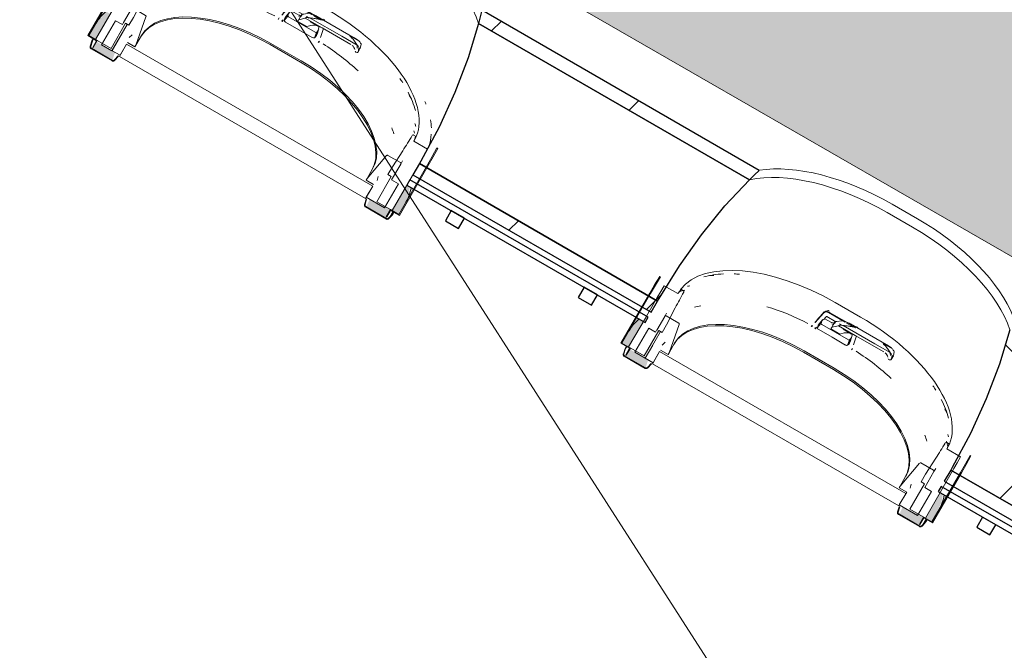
# Model space of a CAD drawing. Header units: centimetres. Extents: x 6036 to 22185, y 5782 to 11383.
# Tile 117 of 183: x 13896 to 14089, y 7086 to 7209. Entities that reach past the tile are written whole.
import ezdxf

# ---------------------------------------------------------------- set-up
doc = ezdxf.new("R2010")
doc.units = ezdxf.units.CM
for name, color, linetype, lineweight in [('A-ANNO-KEYN', 231, 'Continuous', 9), ('A-GENM', 13, 'Continuous', 9), ('S-BEAM', 12, 'Continuous', 9)]:
    doc.layers.add(name, color=color, linetype=linetype, lineweight=lineweight)

# ---------------------------------------------------------------- blocks, each defined once
blk = doc.blocks.new('GEMO_PanelElewacyjny_OknaGoradDol_Nowe - GEMO_PanelElewacyjny_Standard_240_-V24-7-01 ZestMeble')
at = {"layer": 'S-BEAM'}
h = blk.add_hatch(dxfattribs=at)
h.set_pattern_fill('FP_60', color=256, style=0, pattern_type=2)
h.set_pattern_definition([(75, (-3801.74, -10923.187), (-28.977775, 7.76457), [])])
h.paths.add_polyline_path([(120, -453.92), (120, -451.38), (93.5, -451.38), (93.5, -453.92), (111.84, -453.92)])
h.paths.add_polyline_path([(120, -421.82), (120, -419.28), (89.06, -419.28), (89.8, -421.82), (93.31, -421.82)])
h.paths.add_polyline_path([(27.3, -453.92), (27.3, -451.38), (-26.5, -451.38), (-26.5, -453.92), (26.26, -453.92)])
h.paths.add_polyline_path([(31, -421.82), (31.74, -419.28), (-30.94, -419.28), (-30.2, -421.82), (19.51, -421.82)])
h.paths.add_polyline_path([(-92.7, -453.92), (-92.7, -451.38), (-120, -451.38), (-120, -453.92), (-116.37, -453.92)])
h.paths.add_polyline_path([(-89, -421.82), (-88.26, -419.28), (-120, -419.28), (-120, -421.82), (-106.38, -421.82)])
h = blk.add_hatch(dxfattribs=at)
h.set_pattern_fill('FP_59', color=256, style=0, pattern_type=2)
h.set_pattern_definition([(75, (-3801.74, -10923.19), (-72.44444, 19.41143), []), (165, (-3801.74, -10923.19), (-19.41143, -72.44444), [])])
h.paths.add_polyline_path([(120, -451.38), (120, -421.82), (89.8, -421.82), (91.92, -431.87), (92.56, -435.85), (93.37, -446.63), (93.5, -451.38), (110.37, -451.38)])
h.paths.add_polyline_path([(27.3, -451.38), (27.55, -443.1), (28.24, -435.85), (29.4, -428.66), (31, -421.82), (-30.2, -421.82), (-28.6, -428.66), (-27.44, -435.85), (-26.57, -448.42), (-26.5, -451.38), (24.79, -451.38)])
h.paths.add_polyline_path([(-92.7, -451.38), (-92.46, -443.28), (-91.47, -434.03), (-90.6, -428.66), (-89, -421.82), (-120, -421.82), (-120, -451.38), (-117.84, -451.38)])
for p, q in [((57.55, -412.04), (63.25, -412.04)), ((57.55, -413.94), (63.25, -413.94)), ((63.25, -413.94), (57.55, -413.94))]:
    blk.add_line(p, q, dxfattribs=at)
at = {"layer": 'S-BEAM', "lineweight": 25}
for p, q in [((31.74, -419.28), (-30.94, -419.28)), ((31, -421.82), (-30.2, -421.82)), ((-30.2, -421.82), (31, -421.82)), ((-26.5, -450.82), (-26.5, -451.38)), ((-26.5, -451.38), (27.3, -451.38)), ((27.3, -451.38), (-26.5, -451.38)), ((-26.5, -451.38), (-26.5, -453.92)), ((27.3, -451.38), (27.3, -450.82)), ((27.3, -453.92), (27.3, -451.38)), ((93.5, -450.82), (93.5, -451.38)), ((93.5, -451.38), (120, -451.38)), ((120, -451.38), (93.5, -451.38)), ((93.5, -451.38), (93.5, -453.92)), ((-26.5, -453.92), (27.3, -453.92)), ((93.5, -453.92), (120, -453.92)), ((27.3, -455.07), (-26.5, -455.07)), ((-26.5, -455.07), (-26.5, -456.23)), ((-26.5, -456.23), (27.3, -456.23)), ((-13.5, -456.23), (-16.5, -456.23)), ((-16.5, -456.23), (-16.5, -458.54)), ((-13.5, -458.54), (-13.5, -456.23)), ((16.5, -456.23), (13.5, -456.23)), ((13.5, -456.23), (13.5, -458.54)), ((16.5, -458.54), (16.5, -456.23)), ((27.3, -456.23), (27.3, -455.07)), ((120, -455.07), (93.5, -455.07)), ((93.5, -455.07), (93.5, -456.23)), ((93.5, -456.23), (120, -456.23)), ((106.5, -456.23), (103.5, -456.23)), ((103.5, -456.23), (103.5, -458.54)), ((106.5, -458.54), (106.5, -456.23)), ((-16.5, -458.54), (-13.5, -458.54)), ((13.5, -458.54), (16.5, -458.54)), ((103.5, -458.54), (106.5, -458.54))]:
    blk.add_line(p, q, dxfattribs=at)
at = {"layer": 'S-BEAM', "lineweight": 25, "flags": 128}
for points in [[(-30.94, -419.28), (-30.56, -420.54), (-30.2, -421.82)], [(31, -421.82), (31.36, -420.54), (31.74, -419.28)], [(-30.2, -421.82), (-28.6, -428.66), (-27.44, -435.85), (-26.74, -443.28), (-26.5, -450.82)], [(27.3, -450.82), (27.54, -443.28), (28.24, -435.85), (29.4, -428.66), (31, -421.82)], [(89.8, -421.82), (91.4, -428.66), (92.56, -435.85), (93.26, -443.28), (93.5, -450.82)]]:
    blk.add_lwpolyline(points, dxfattribs=at)
at = {"layer": 'S-BEAM'}
for centre, start_param, end_param in [((57.55, -427.16), 1.570796, 2.593181), ((63.25, -427.16), 0.548411, 1.570796), ((-56.75, -429.07), 0.499906, 1.570796), ((-56.75, -429.07), 0.499906, 1.570796), ((57.55, -429.07), 1.570796, 2.641687), ((57.55, -429.07), 1.570796, 2.641687), ((63.25, -429.07), 0.499906, 1.570796), ((63.25, -429.07), 0.499906, 1.570796), ((-56.75, -451.24), 0.727708, 0.770169), ((-56.75, -451.24), 0.727708, 0.770169), ((57.55, -451.24), 2.44693, 2.484469), ((57.55, -451.24), 2.44693, 2.484469), ((63.25, -451.24), 0.657124, 0.694663), ((63.25, -451.24), 0.657124, 0.694663), ((-56.75, -453.14), 0.533605, 0.56556), ((-56.75, -454.01), 0.504785, 0.530965), ((57.55, -453.14), 2.622828, 2.648536), ((63.25, -453.14), 0.493057, 0.518765), ((57.55, -454.01), 2.650816, 2.709639), ((63.25, -454.01), 0.431953, 0.490776)]:
    blk.add_ellipse(centre, major_axis=(30.25, 0), ratio=0.5, start_param=start_param, end_param=end_param, dxfattribs=at)
blk = doc.blocks.new('okno - okno-V120-7-01 ZestMeble')
at = {"layer": 'A-GENM'}
h = blk.add_hatch(color=256, dxfattribs=at)
h.paths.add_polyline_path([(8605.62, 7111.08), (8607.43, 7114.74), (8607.75, 7116.52), (8607.2, 7116.83), (8604.32, 7111.83)])
h.paths.add_polyline_path([(8546.29, 7145.33), (8549.18, 7150.33), (8548.39, 7150.79), (8546.29, 7148.33), (8544.99, 7146.08)])
h = blk.add_hatch(color=256, dxfattribs=at)
h.paths.add_polyline_path([(8546.39, 7148.5), (8548.18, 7150.91), (8547.78, 7150.91), (8546.41, 7148.53)])
h.paths.add_polyline_path([(8583.06, 7148.77), (8582.93, 7149.1), (8583.04, 7148.78)])
h = blk.add_hatch(color=256, dxfattribs=at)
h.paths.add_polyline_path([(8603.23, 7110.27), (8603.97, 7112.03), (8599.93, 7114.03), (8599.23, 7112.58), (8601.29, 7111.39)])
h.paths.add_polyline_path([(8549.59, 7141.24), (8550.11, 7142.79), (8549.59, 7143.24), (8549.51, 7143.14), (8546.29, 7145.01), (8545.53, 7143.58), (8549.52, 7141.28)])
h = blk.add_hatch(color=256, dxfattribs=at)
h.paths.add_polyline_path([(8607.01, 7113.5), (8608.5, 7116.08), (8607.97, 7116.29), (8607.03, 7113.54)])
h.paths.add_polyline_path([(8589.87, 7144.77), (8589.68, 7144.99), (8589.86, 7144.77)])
blk.add_hatch(color=256, dxfattribs=at).paths.add_polyline_path([(8603.61, 7110.35), (8604.64, 7111.65), (8604.32, 7111.58), (8603.97, 7110.98)])
at = {"layer": 'A-GENM', "lineweight": 18}
for p, q in [((8552.55, 7159.05), (8552.38, 7159.16)), ((8555.93, 7155.77), (8553.25, 7157.32)), ((8557.01, 7156.35), (8556.48, 7156.65)), ((8550.41, 7155.87), (8544.76, 7146.08)), ((8544.99, 7146.08), (8550.59, 7155.77)), ((8551.88, 7155.02), (8549.78, 7151.37)), ((8553.7, 7149.66), (8555.41, 7152.98)), ((8549.76, 7151.33), (8546.29, 7145.33)), ((8553.34, 7151.33), (8551.78, 7148.63)), ((8556.08, 7150.01), (8553.62, 7151.43)), ((8550.21, 7149), (8547.49, 7144.31)), ((8549.32, 7143.58), (8552.18, 7148.53)), ((8551.54, 7148.24), (8550.21, 7149)), ((8551.77, 7148.64), (8551.54, 7148.24)), ((8552.18, 7148.53), (8552.83, 7148.16)), ((8552.83, 7148.16), (8553.7, 7149.66)), ((8554.19, 7144.21), (8556.16, 7149.76)), ((8556.16, 7149.76), (8556.17, 7149.81)), ((8549.51, 7143.14), (8552.46, 7148.24)), ((8552.47, 7148.23), (8549.52, 7143.13)), ((8544.76, 7146.08), (8546.49, 7145.08)), ((8546.64, 7145.13), (8544.99, 7146.08)), ((8545.58, 7145.04), (8545.26, 7144)), ((8545.36, 7143.98), (8545.68, 7145.02)), ((8545.68, 7145.02), (8545.58, 7145.04)), ((8546.49, 7145.08), (8545.74, 7143.78)), ((8545.83, 7143.73), (8546.64, 7145.13)), ((8546.29, 7145.33), (8549.32, 7143.58)), ((8552.53, 7144.73), (8554, 7143.88)), ((8545.43, 7143.51), (8549.53, 7141.14)), ((8549.59, 7141.24), (8545.48, 7143.61)), ((8545.74, 7143.78), (8545.83, 7143.73)), ((8547.49, 7144.31), (8549.51, 7143.14)), ((8549.52, 7143.13), (8551.08, 7142.23)), ((8552.35, 7144.43), (8550.97, 7142.03)), ((8551.08, 7142.23), (8552.35, 7144.43)), ((8600.5, 7116.63), (8552.35, 7144.43)), ((8554, 7143.88), (8554.19, 7144.21)), ((8550.71, 7142.11), (8549.96, 7141.32)), ((8550.03, 7141.24), (8550.78, 7142.04)), ((8550.78, 7142.04), (8550.71, 7142.11)), ((8550.97, 7142.03), (8599.12, 7114.23)), ((8609.03, 7126.31), (8608.5, 7126.62)), ((8606.38, 7123.56), (8604.36, 7120.41)), ((8611.22, 7123.85), (8608.53, 7125.4)), ((8613.25, 7124.01), (8613.07, 7124.11)), ((8603.21, 7122.59), (8599.39, 7118.11)), ((8605.93, 7121.23), (8603.47, 7122.65)), ((8604.36, 7120.41), (8603.49, 7118.91)), ((8604.2, 7117.83), (8605.99, 7120.93)), ((8604.32, 7111.83), (8609.91, 7121.52)), ((8611.21, 7120.77), (8605.62, 7111.08)), ((8605.73, 7110.88), (8611.38, 7120.67)), ((8599.39, 7118.11), (8599.21, 7117.78)), ((8599.21, 7117.78), (8600.68, 7116.93)), ((8604.14, 7118.53), (8601.29, 7113.58)), ((8603.49, 7118.91), (8604.14, 7118.53)), ((8605.52, 7117.07), (8604.2, 7117.83)), ((8599.12, 7114.23), (8600.5, 7116.63)), ((8600.68, 7116.93), (8599.23, 7114.43)), ((8602.81, 7112.37), (8605.52, 7117.07)), ((8599.22, 7114.07), (8598.9, 7113.03)), ((8599, 7113.01), (8599.32, 7114.05)), ((8599.32, 7114.05), (8599.22, 7114.07)), ((8599.23, 7114.43), (8602.81, 7112.37)), ((8599.07, 7112.54), (8603.17, 7110.17)), ((8603.23, 7110.27), (8599.13, 7112.64)), ((8601.29, 7113.58), (8604.32, 7111.83)), ((8603.97, 7112.03), (8603.16, 7110.63)), ((8605.62, 7111.08), (8603.97, 7112.03)), ((8603.16, 7110.63), (8603.25, 7110.58)), ((8603.25, 7110.58), (8604, 7111.88)), ((8604.35, 7111.14), (8603.61, 7110.35)), ((8603.67, 7110.27), (8604.42, 7111.07)), ((8604, 7111.88), (8605.73, 7110.88)), ((8604.42, 7111.07), (8604.35, 7111.14))]:
    blk.add_line(p, q, dxfattribs=at)
at = {"layer": 'A-GENM'}
for p, q in [((8586.71, 7154.03), (8591.64, 7151.18)), ((8553.7, 7151.96), (8553.34, 7151.33)), ((8584.38, 7151.95), (8582.8, 7150.14)), ((8584.26, 7150.69), (8583.55, 7149.87)), ((8584.42, 7150.65), (8584.95, 7151.25)), ((8585.94, 7150.14), (8584.69, 7150.86)), ((8585.08, 7151.27), (8586.84, 7150.25)), ((8588.65, 7150.16), (8585.36, 7152.06)), ((8585.59, 7152.1), (8590.4, 7149.33)), ((8588.01, 7150.48), (8587.01, 7150.3)), ((8582.22, 7149.55), (8582.1, 7149.34)), ((8583.01, 7149.18), (8582.73, 7148.86)), ((8582.97, 7149.07), (8582.92, 7149.03)), ((8583.19, 7149.07), (8583.91, 7149.92)), ((8586.07, 7147.23), (8583.46, 7148.73)), ((8584.05, 7149.75), (8586.66, 7148.24)), ((8585.83, 7148.87), (8585.97, 7149.11)), ((8587.61, 7147.84), (8585.83, 7148.87)), ((8586.58, 7150.16), (8585.97, 7149.11)), ((8586.06, 7149.18), (8587.31, 7149.5)), ((8586.77, 7150.26), (8586.57, 7149.92)), ((8586.84, 7150.38), (8586.77, 7150.26)), ((8586.93, 7150.3), (8586.87, 7150.32)), ((8587.31, 7149.5), (8587.5, 7149.61)), ((8587.31, 7149.5), (8590.61, 7147.6)), ((8587.55, 7149.84), (8588.09, 7149.53)), ((8589.91, 7147.85), (8588.26, 7148.8)), ((8594.44, 7145.98), (8588.28, 7149.53)), ((8590.31, 7149.2), (8588.92, 7150.01)), ((8597.1, 7145.54), (8589.66, 7149.84)), ((8588.68, 7145.72), (8586.07, 7147.23)), ((8586.66, 7148.24), (8589.26, 7146.74)), ((8588.42, 7148.07), (8587.61, 7147.84)), ((8589.11, 7145.66), (8589.48, 7146.71)), ((8589.65, 7146.66), (8589.48, 7146.18)), ((8589.61, 7146.37), (8589.97, 7147.39)), ((8590.06, 7147.91), (8589.92, 7147.48)), ((8590.26, 7145.73), (8590.86, 7147.49)), ((8596.2, 7144.37), (8590.61, 7147.6)), ((8545.89, 7145.57), (8545.58, 7145.04)), ((8545.97, 7145.52), (8545.68, 7145.02)), ((8551.01, 7145.71), (8549.51, 7143.14)), ((8553.44, 7146.26), (8552.85, 7145.71)), ((8555.27, 7146.08), (8554.19, 7144.21)), ((8589.95, 7144.81), (8590.07, 7145.02)), ((8597.44, 7144.24), (8594.44, 7145.98)), ((8597.87, 7144.97), (8596.18, 7145.95)), ((8580.46, 7144.32), (8586.35, 7140.92)), ((8586.49, 7141.16), (8580.6, 7144.56)), ((8597.45, 7142.8), (8597.23, 7142.84)), ((8597.64, 7142.87), (8598.07, 7143.61)), ((8597.82, 7143.63), (8597.66, 7142.92)), ((8598.08, 7143.65), (8598.25, 7144.36)), ((8599.39, 7118.11), (8600.47, 7119.98)), ((8605.99, 7120.93), (8606.35, 7121.56)), ((8601.36, 7117.7), (8601.54, 7118.49)), ((8604.35, 7111.14), (8604.64, 7111.65)), ((8604.72, 7111.6), (8604.42, 7111.07))]:
    blk.add_line(p, q, dxfattribs=at)
at = {"layer": 'A-GENM', "lineweight": 18, "flags": 128}
for points in [[(8552.38, 7159.16), (8551.38, 7157.52), (8550.41, 7155.87)], [(8550.59, 7155.77), (8551.56, 7157.42), (8552.55, 7159.05)], [(8553.25, 7157.32), (8552.56, 7156.17), (8551.88, 7155.02)], [(8556.48, 7156.65), (8556.21, 7156.21), (8555.93, 7155.77)], [(8553.62, 7151.43), (8553.58, 7151.45), (8553.54, 7151.46), (8553.49, 7151.45), (8553.45, 7151.43), (8553.4, 7151.41), (8553.37, 7151.37), (8553.34, 7151.33)], [(8556.17, 7149.86), (8556.17, 7149.9), (8556.15, 7149.95), (8556.12, 7149.98), (8556.08, 7150.01)], [(8545.26, 7144), (8545.24, 7143.9), (8545.24, 7143.8), (8545.26, 7143.71), (8545.3, 7143.63), (8545.36, 7143.56), (8545.43, 7143.51)], [(8545.48, 7143.61), (8545.43, 7143.65), (8545.39, 7143.7), (8545.36, 7143.76), (8545.35, 7143.83), (8545.35, 7143.9), (8545.36, 7143.98)], [(8549.53, 7141.14), (8549.61, 7141.11), (8549.7, 7141.09), (8549.79, 7141.1), (8549.88, 7141.13), (8549.96, 7141.18), (8550.03, 7141.24)], [(8549.96, 7141.32), (8549.91, 7141.27), (8549.85, 7141.23), (8549.78, 7141.21), (8549.71, 7141.21), (8549.65, 7141.22), (8549.59, 7141.24)], [(8608.53, 7125.4), (8608.78, 7125.86), (8609.03, 7126.31)], [(8609.91, 7121.52), (8610.57, 7122.68), (8611.22, 7123.85)], [(8613.07, 7124.11), (8612.15, 7122.43), (8611.21, 7120.77)], [(8611.38, 7120.67), (8612.33, 7122.33), (8613.25, 7124.01)], [(8603.47, 7122.65), (8603.43, 7122.67), (8603.39, 7122.67), (8603.34, 7122.67), (8603.29, 7122.65)], [(8605.99, 7120.93), (8606.01, 7120.98), (8606.02, 7121.03), (8606.02, 7121.08), (8606.01, 7121.13), (8606, 7121.17), (8605.97, 7121.2), (8605.93, 7121.23)], [(8598.9, 7113.03), (8598.88, 7112.93), (8598.88, 7112.83), (8598.9, 7112.74), (8598.94, 7112.66), (8599, 7112.59), (8599.07, 7112.54)], [(8599.13, 7112.64), (8599.07, 7112.68), (8599.03, 7112.73), (8599, 7112.79), (8598.99, 7112.86), (8598.99, 7112.93), (8599, 7113.01)], [(8603.17, 7110.17), (8603.25, 7110.14), (8603.34, 7110.12), (8603.43, 7110.13), (8603.52, 7110.16), (8603.6, 7110.21), (8603.67, 7110.27)], [(8603.61, 7110.35), (8603.55, 7110.3), (8603.49, 7110.26), (8603.42, 7110.24), (8603.35, 7110.24), (8603.29, 7110.25), (8603.23, 7110.27)]]:
    blk.add_lwpolyline(points, dxfattribs=at)
at = {"layer": 'A-GENM', "flags": 128}
for points in [[(8588.07, 7150.47), (8588.05, 7150.48), (8588.02, 7150.48), (8588.01, 7150.48)], [(8588.96, 7150.17), (8588.73, 7150.26), (8588.51, 7150.34), (8588.29, 7150.41), (8588.07, 7150.47)], [(8585.97, 7149.11), (8586.01, 7149.15), (8586.06, 7149.18)], [(8590.61, 7147.6), (8590.14, 7147.83), (8589.67, 7148.01), (8589.21, 7148.11), (8588.78, 7148.13), (8588.42, 7148.07)], [(8597.87, 7144.97), (8597.78, 7145.06), (8597.68, 7145.14)]]:
    blk.add_lwpolyline(points, dxfattribs=at)
at = {"layer": 'A-GENM'}
for centre, major_axis, ratio, start_param, end_param in [((8579.82, 7142.1), (-23.86, 13.78), 0.5, 4.712389, 6.21576), ((8579.43, 7141.43), (-23.86, 13.78), 0.5, 5.622001, 5.831128), ((8579.43, 7141.43), (-23.86, 13.78), 0.5, 5.473521, 5.520015), ((8579.43, 7141.43), (-23.86, 13.78), 0.5, 6.158215, 6.234653), ((8576.38, 7136.14), (-22.86, 13.2), 0.5, 5.730116, 5.802588), ((8577.03, 7137.27), (-22.86, 13.2), 0.5, 4.811445, 5.150083), ((8585.18, 7151.76), (-0.693, 0.4), 0.891845, 4.712389, 5.17781), ((8574.23, 7132.43), (-27.84, 16.07), 0.5, 6.094995, 6.283185), ((8574.79, 7134.49), (-19.66, 11.35), 0.5, 4.712389, 6.283185), ((8574.93, 7134.73), (-19.66, 11.35), 0.5, 4.712389, 6.283185), ((8400.85, 6816.36), (533.7, 666.59), 0.086824, 1.113781, 1.117139), ((8589.21, 7147.51), (-5.11, 2.95), 0.5, 6.189811, 6.474531), ((8585, 7151.45), (-0.693, 0.4), 0.891845, 4.712389, 6.108652), ((8585.03, 7151.19), (-0.0866, 0.05), 0.891845, 4.712389, 6.108652), ((8578.93, 7140.57), (-23.07, 13.32), 0.5, 4.712389, 4.720649), ((8584.76, 7139.25), (-23.86, 13.78), 0.5, 3.209018, 4.712389), ((8583.73, 7149.65), (-1.13, 0.65), 0.866025, 1.072131, 1.321464), ((8583.56, 7148.91), (-0.355, 0.205), 0.5, 0.213469, 1.570796), ((8588.68, 7146.58), (-5.29, 3.05), 0.5, 6.091414, 6.474956), ((8584.05, 7149.84), (-0.26, 0.15), 0.891845, 5.17781, 6.108652), ((8584.1, 7149.84), (-0.182, 0.105), 0.5, 0.222165, 1.570796), ((8583.57, 7142.83), (-7.46, 4.31), 0.891845, 4.826918, 4.891388), ((8583.43, 7142.59), (-7.46, 4.31), 0.891845, 4.826918, 4.874116), ((8586.66, 7149.87), (-0.0866, 0.05), 0.866025, 0, 0.261799), ((8586.92, 7149.96), (-0.346, 0.2), 0.866025, 5.794493, 6.283185), ((8587.59, 7149.49), (-0.13, 0.075), 0.866025, 5.227376, 5.794493), ((8587.88, 7144.23), (-5.2, 3), 0.866025, 5.106364, 5.227376), ((8583.57, 7142.83), (-7.46, 4.31), 0.891845, 4.533389, 4.597022), ((8588.25, 7148.96), (-0.0866, 0.05), 0.866025, 2.094395, 2.879793), ((8590.5, 7148.69), (-0.693, 0.4), 0.891845, 4.246968, 4.712389), ((8584.21, 7149.16), (-5.29, 3.05), 0.5, 2.949822, 3.333364), ((8589.32, 7146.83), (-0.182, 0.105), 0.5, 1.570796, 2.919427), ((8584.74, 7150.09), (-5.11, 2.95), 0.5, 2.950247, 3.234967), ((8589.37, 7146.77), (-0.26, 0.15), 0.891845, 3.316126, 3.781547), ((8588.78, 7145.9), (-0.355, 0.205), 0.5, 1.570796, 2.928124), ((8594.09, 7142.62), (-4.33, 2.5), 0.866025, 4.150714, 4.279208), ((8581.96, 7134.42), (-22.86, 13.2), 0.5, 4.274695, 4.613333), ((8595.51, 7143.17), (-1.39, 0.8), 0.866025, 3.8492, 4.496592), ((8597.25, 7143.02), (-0.173, 0.1), 0.866025, 0.49181, 1.954769), ((8595.93, 7143.91), (-1.39, 0.8), 0.866025, 3.633403, 4.064997), ((8593.66, 7141.89), (-4.33, 2.5), 0.866025, 4.150714, 4.280242), ((8597.47, 7142.97), (-0.173, 0.1), 0.866025, 1.954769, 3.403392), ((8597.67, 7143.75), (-0.173, 0.1), 0.866025, 0.49181, 1.223289), ((8597.68, 7143.67), (-0.13, 0.075), 0.866025, 3.403392, 4.150714), ((8597.89, 7143.71), (-0.173, 0.1), 0.866025, 1.954769, 3.403392), ((8598.1, 7144.41), (-0.13, 0.075), 0.866025, 3.403392, 4.150714), ((8580.68, 7131.09), (-19.66, 11.35), 0.5, 3.141593, 4.712389), ((8580.82, 7131.33), (-19.66, 11.35), 0.5, 3.141593, 4.712389), ((8584.37, 7138.58), (-23.86, 13.78), 0.5, 3.904763, 3.951257), ((8584.37, 7138.58), (-23.86, 13.77), 0.5, 3.59365, 3.802777), ((8581.31, 7133.29), (-22.86, 13.2), 0.5, 3.62219, 3.694662), ((8584.37, 7138.58), (-23.86, 13.78), 0.5, 3.190125, 3.266563), ((8579.17, 7129.58), (-27.84, 16.08), 0.5, 3.141593, 3.328026)]:
    blk.add_ellipse(centre, major_axis=major_axis, ratio=ratio, start_param=start_param, end_param=end_param, dxfattribs=at)
at = {"layer": 'A-GENM', "lineweight": 18}
for points, knots in [([(8557.07, 7156.06), (8557.08, 7156.08), (8557.09, 7156.11), (8557.1, 7156.15), (8557.1, 7156.19), (8557.1, 7156.22), (8557.09, 7156.24), (8557.08, 7156.27), (8557.07, 7156.29), (8557.05, 7156.32), (8557.03, 7156.34), (8557.01, 7156.35)], [0, 0, 0, 0, 0.166667, 0.333333, 0.416667, 0.5, 0.583333, 0.666667, 0.75, 0.833333, 1, 1, 1, 1]), ([(8608.5, 7126.62), (8608.48, 7126.63), (8608.45, 7126.64), (8608.41, 7126.65), (8608.38, 7126.64), (8608.36, 7126.64), (8608.34, 7126.63), (8608.31, 7126.62), (8608.3, 7126.61), (8608.29, 7126.6)], [0, 0, 0, 0, 0.1428571, 0.2857143, 0.3571429, 0.4285714, 0.5, 0.5714286, 0.6785714, 0.6785714, 0.6785714, 0.6785714])]:
    blk.add_open_spline(points, degree=3, knots=knots, dxfattribs=at)
for points in [[(8555.41, 7152.98), (8555.68, 7153.5), (8556.22, 7154.53), (8556.78, 7155.55), (8557.07, 7156.06)], [(8608.22, 7126.53), (8607.92, 7126.03), (8607.32, 7125.03), (8606.69, 7124.05), (8606.38, 7123.56)]]:
    blk.add_open_spline(points, degree=3, dxfattribs=at)
at = {"layer": 'A-GENM'}
for points, knots in [([(8584.42, 7152.09), (8584.46, 7152.13), (8584.54, 7152.2), (8584.7, 7152.28), (8584.87, 7152.33), (8585.11, 7152.33), (8585.29, 7152.27), (8585.4, 7152.21)], [-1, -1, -1, -1, -0.833333, -0.666667, -0.5, -0.333333, 0, 0, 0, 0]), ([(8588.28, 7149.53), (8588.45, 7149.52), (8588.78, 7149.49), (8589.36, 7149.42), (8590, 7149.3), (8590.46, 7149.17), (8590.69, 7149.09)], [0, 0, 0, 0, 0.2, 0.4, 0.7, 1, 1, 1, 1])]:
    blk.add_open_spline(points, degree=3, knots=knots, dxfattribs=at)
for points in [[(8582.02, 7149.27), (8582.06, 7149.36), (8582.11, 7149.44), (8582.17, 7149.51)], [(8590.69, 7149.09), (8590.56, 7149.21), (8590.29, 7149.43), (8589.87, 7149.72), (8589.43, 7149.97), (8589.12, 7150.11), (8588.96, 7150.17)], [(8589.99, 7144.99), (8589.96, 7144.9), (8589.92, 7144.82), (8589.86, 7144.75)], [(8597.68, 7145.14), (8597.56, 7145.24), (8597.32, 7145.42), (8596.91, 7145.65), (8596.49, 7145.85), (8596.19, 7145.95), (8596.04, 7146)], [(8596.04, 7146), (8596.15, 7145.9), (8596.35, 7145.7), (8596.65, 7145.37), (8596.93, 7145.01), (8597.2, 7144.64), (8597.36, 7144.38), (8597.44, 7144.24)]]:
    blk.add_open_spline(points, degree=3, dxfattribs=at)
blk = doc.blocks.new('okno - okno-V121-7-01 ZestMeble')
at = {"layer": 'A-GENM'}
h = blk.add_hatch(color=256, dxfattribs=at)
h.paths.add_polyline_path([(8501.35, 7171.28), (8502.93, 7174.26), (8503.51, 7176.7), (8502.93, 7177.03), (8500.05, 7172.03), (8500.37, 7171.85)])
h.paths.add_polyline_path([(8442.02, 7205.53), (8444.91, 7210.53), (8444.12, 7210.99), (8442.02, 7208.53), (8440.72, 7206.28)])
h = blk.add_hatch(color=256, dxfattribs=at)
h.paths.add_polyline_path([(8442.12, 7208.7), (8443.87, 7211.13), (8443.51, 7211.11), (8442.14, 7208.73)])
h.paths.add_polyline_path([(8478.79, 7208.97), (8478.66, 7209.3), (8478.77, 7208.98)])
h = blk.add_hatch(color=256, dxfattribs=at)
h.paths.add_polyline_path([(8498.96, 7170.47), (8499.7, 7172.23), (8495.66, 7174.23), (8494.97, 7172.78), (8497.02, 7171.59)])
h.paths.add_polyline_path([(8445.32, 7201.44), (8445.84, 7202.99), (8445.32, 7203.44), (8445.24, 7203.34), (8442.02, 7205.21), (8441.26, 7203.78), (8445.26, 7201.48)])
h = blk.add_hatch(color=256, dxfattribs=at)
h.paths.add_polyline_path([(8502.74, 7173.7), (8504.04, 7176.39), (8503.72, 7176.58), (8502.93, 7174.26)])
h.paths.add_polyline_path([(8485.6, 7204.97), (8485.41, 7205.19), (8485.59, 7204.97)])
blk.add_hatch(color=256, dxfattribs=at).paths.add_polyline_path([(8499.34, 7170.55), (8500.37, 7171.85), (8500.05, 7171.78), (8499.7, 7171.18)])
at = {"layer": 'A-GENM', "lineweight": 18}
for p, q in [((8448.28, 7219.25), (8448.11, 7219.36)), ((8446.14, 7216.07), (8440.49, 7206.28)), ((8440.72, 7206.28), (8446.32, 7215.97)), ((8451.66, 7215.97), (8448.98, 7217.52)), ((8452.74, 7216.55), (8452.21, 7216.85)), ((8447.61, 7215.22), (8442.02, 7205.53)), ((8449.43, 7209.86), (8451.14, 7213.18)), ((8449.07, 7211.53), (8447.51, 7208.83)), ((8451.81, 7210.21), (8449.35, 7211.63)), ((8445.94, 7209.2), (8443.22, 7204.51)), ((8445.05, 7203.78), (8447.91, 7208.73)), ((8445.24, 7203.34), (8448.19, 7208.44)), ((8448.2, 7208.43), (8445.26, 7203.33)), ((8447.27, 7208.44), (8445.94, 7209.2)), ((8447.5, 7208.84), (8447.27, 7208.44)), ((8447.91, 7208.73), (8448.56, 7208.36)), ((8448.56, 7208.36), (8449.43, 7209.86)), ((8449.92, 7204.41), (8451.89, 7209.96)), ((8440.49, 7206.28), (8442.23, 7205.28)), ((8442.37, 7205.33), (8440.72, 7206.28)), ((8441.31, 7205.24), (8440.99, 7204.2)), ((8441.09, 7204.18), (8441.41, 7205.22)), ((8441.41, 7205.22), (8441.31, 7205.24)), ((8442.23, 7205.28), (8441.47, 7203.98)), ((8441.56, 7203.93), (8442.37, 7205.33)), ((8442.02, 7205.53), (8445.05, 7203.78)), ((8443.22, 7204.51), (8445.24, 7203.34)), ((8448.08, 7204.63), (8446.7, 7202.23)), ((8446.81, 7202.43), (8448.08, 7204.63)), ((8496.24, 7176.83), (8448.08, 7204.63)), ((8448.26, 7204.93), (8449.73, 7204.08)), ((8449.73, 7204.08), (8449.92, 7204.41)), ((8441.16, 7203.71), (8445.26, 7201.34)), ((8445.32, 7201.44), (8441.21, 7203.81)), ((8441.47, 7203.98), (8441.56, 7203.93)), ((8445.26, 7203.33), (8446.81, 7202.43)), ((8446.44, 7202.31), (8445.7, 7201.52)), ((8445.76, 7201.44), (8446.51, 7202.24)), ((8446.51, 7202.24), (8446.44, 7202.31)), ((8446.7, 7202.23), (8494.85, 7174.43)), ((8504.76, 7186.51), (8504.23, 7186.82)), ((8506.95, 7184.05), (8504.26, 7185.6)), ((8502.11, 7183.76), (8500.09, 7180.61)), ((8508.98, 7184.21), (8508.8, 7184.31)), ((8498.94, 7182.79), (8495.12, 7178.31)), ((8501.66, 7181.43), (8499.2, 7182.85)), ((8500.05, 7172.03), (8505.64, 7181.72)), ((8500.09, 7180.61), (8499.22, 7179.11)), ((8499.93, 7178.03), (8501.72, 7181.13)), ((8506.94, 7180.97), (8501.35, 7171.28)), ((8501.46, 7171.08), (8507.11, 7180.87)), ((8495.12, 7178.31), (8494.94, 7177.98)), ((8494.94, 7177.98), (8496.41, 7177.13)), ((8499.87, 7178.73), (8497.02, 7173.78)), ((8499.22, 7179.11), (8499.87, 7178.73)), ((8501.26, 7177.27), (8499.93, 7178.03)), ((8494.85, 7174.43), (8496.24, 7176.83)), ((8496.24, 7176.83), (8494.97, 7174.63)), ((8498.54, 7172.57), (8501.26, 7177.27)), ((8494.95, 7174.27), (8494.63, 7173.23)), ((8494.73, 7173.21), (8495.05, 7174.25)), ((8495.05, 7174.25), (8494.95, 7174.27)), ((8494.97, 7174.63), (8498.54, 7172.57)), ((8497.02, 7173.78), (8500.05, 7172.03)), ((8494.8, 7172.74), (8498.9, 7170.37)), ((8498.96, 7170.47), (8494.86, 7172.84)), ((8499.7, 7172.23), (8498.89, 7170.83)), ((8498.98, 7170.78), (8499.73, 7172.08)), ((8501.35, 7171.28), (8499.7, 7172.23)), ((8499.73, 7172.08), (8501.46, 7171.08)), ((8498.89, 7170.83), (8498.98, 7170.78)), ((8500.08, 7171.34), (8499.34, 7170.55)), ((8499.41, 7170.47), (8500.15, 7171.27)), ((8500.15, 7171.27), (8500.08, 7171.34))]:
    blk.add_line(p, q, dxfattribs=at)
at = {"layer": 'A-GENM'}
for p, q in [((8482.44, 7214.23), (8487.37, 7211.38)), ((8449.43, 7212.16), (8449.07, 7211.53)), ((8480.11, 7212.15), (8478.47, 7210.27)), ((8484.38, 7210.36), (8481.09, 7212.26)), ((8481.32, 7212.3), (8486.13, 7209.53)), ((8479.99, 7210.89), (8479.28, 7210.07)), ((8480.15, 7210.85), (8480.68, 7211.45)), ((8482.21, 7210.03), (8480.42, 7211.06)), ((8480.81, 7211.47), (8482.66, 7210.4)), ((8482.31, 7210.36), (8481.7, 7209.31)), ((8482.5, 7210.46), (8482.3, 7210.12)), ((8482.66, 7210.5), (8482.6, 7210.52)), ((8483.74, 7210.68), (8482.74, 7210.5)), ((8486.04, 7209.4), (8484.65, 7210.21)), ((8477.95, 7209.75), (8477.83, 7209.54)), ((8478.74, 7209.38), (8478.46, 7209.06)), ((8478.7, 7209.27), (8478.66, 7209.23)), ((8478.92, 7209.27), (8479.64, 7210.12)), ((8481.8, 7207.43), (8479.19, 7208.93)), ((8479.78, 7209.95), (8482.39, 7208.44)), ((8481.56, 7209.07), (8481.7, 7209.31)), ((8483.34, 7208.04), (8481.56, 7209.07)), ((8481.79, 7209.38), (8483.04, 7209.7)), ((8482.39, 7208.44), (8484.99, 7206.94)), ((8483.04, 7209.7), (8483.23, 7209.81)), ((8483.04, 7209.7), (8486.34, 7207.8)), ((8483.28, 7210.04), (8483.82, 7209.73)), ((8484.15, 7208.27), (8483.34, 7208.04)), ((8485.64, 7208.05), (8483.99, 7209)), ((8490.17, 7206.18), (8484.01, 7209.73)), ((8492.83, 7205.74), (8485.39, 7210.04)), ((8449.17, 7206.46), (8448.58, 7205.91)), ((8484.41, 7205.92), (8481.8, 7207.43)), ((8484.84, 7205.86), (8485.21, 7206.91)), ((8485.38, 7206.86), (8485.21, 7206.38)), ((8485.34, 7206.57), (8485.7, 7207.59)), ((8485.79, 7208.11), (8485.65, 7207.68)), ((8485.99, 7205.93), (8486.59, 7207.69)), ((8491.93, 7204.57), (8486.34, 7207.8)), ((8440.72, 7206.28), (8440.73, 7206.29)), ((8441.62, 7205.77), (8441.31, 7205.24)), ((8441.7, 7205.72), (8441.41, 7205.22)), ((8446.74, 7205.91), (8445.24, 7203.34)), ((8451, 7206.28), (8449.92, 7204.41)), ((8476.19, 7204.52), (8482.08, 7201.12)), ((8482.22, 7201.36), (8476.33, 7204.76)), ((8485.68, 7205.01), (8485.8, 7205.22)), ((8493.17, 7204.44), (8490.17, 7206.18)), ((8493.6, 7205.17), (8491.91, 7206.15)), ((8493.81, 7203.85), (8493.98, 7204.56)), ((8493.18, 7203), (8492.96, 7203.04)), ((8493.37, 7203.07), (8493.8, 7203.81)), ((8493.55, 7203.83), (8493.39, 7203.12)), ((8501.72, 7181.13), (8502.08, 7181.76)), ((8495.12, 7178.31), (8496.21, 7180.18)), ((8497.1, 7177.9), (8497.27, 7178.69)), ((8500.08, 7171.34), (8500.37, 7171.85)), ((8500.37, 7171.65), (8500.15, 7171.27))]:
    blk.add_line(p, q, dxfattribs=at)
at = {"layer": 'A-GENM', "lineweight": 18, "flags": 128}
for points in [[(8448.11, 7219.36), (8447.11, 7217.72), (8446.14, 7216.07)], [(8446.32, 7215.97), (8447.29, 7217.62), (8448.28, 7219.25)], [(8448.98, 7217.52), (8448.29, 7216.37), (8447.61, 7215.22)], [(8452.21, 7216.85), (8451.94, 7216.41), (8451.66, 7215.97)], [(8449.35, 7211.63), (8449.31, 7211.65), (8449.27, 7211.66), (8449.22, 7211.65), (8449.18, 7211.63), (8449.13, 7211.61), (8449.1, 7211.57), (8449.07, 7211.53)], [(8451.9, 7210.01), (8451.9, 7210.06), (8451.9, 7210.1), (8451.88, 7210.15), (8451.85, 7210.18), (8451.81, 7210.21)], [(8440.99, 7204.2), (8440.97, 7204.1), (8440.97, 7204), (8440.99, 7203.91), (8441.03, 7203.83), (8441.09, 7203.76), (8441.16, 7203.71)], [(8441.21, 7203.81), (8441.16, 7203.85), (8441.12, 7203.9), (8441.09, 7203.96), (8441.08, 7204.03), (8441.08, 7204.1), (8441.09, 7204.18)], [(8445.26, 7201.34), (8445.34, 7201.31), (8445.43, 7201.29), (8445.52, 7201.3), (8445.61, 7201.33), (8445.69, 7201.38), (8445.76, 7201.44)], [(8445.7, 7201.52), (8445.64, 7201.47), (8445.58, 7201.43), (8445.51, 7201.41), (8445.44, 7201.41), (8445.38, 7201.42), (8445.32, 7201.44)], [(8504.26, 7185.6), (8504.51, 7186.06), (8504.76, 7186.51)], [(8505.64, 7181.72), (8506.3, 7182.88), (8506.95, 7184.05)], [(8508.8, 7184.31), (8507.88, 7182.63), (8506.94, 7180.97)], [(8507.11, 7180.87), (8508.06, 7182.53), (8508.98, 7184.21)], [(8499.2, 7182.85), (8499.16, 7182.87), (8499.12, 7182.87), (8499.07, 7182.87), (8499.02, 7182.85)], [(8501.72, 7181.13), (8501.74, 7181.18), (8501.75, 7181.23), (8501.75, 7181.28), (8501.75, 7181.33), (8501.73, 7181.37), (8501.7, 7181.4), (8501.66, 7181.43)], [(8494.63, 7173.23), (8494.62, 7173.13), (8494.62, 7173.03), (8494.64, 7172.94), (8494.67, 7172.86), (8494.73, 7172.79), (8494.8, 7172.74)], [(8494.86, 7172.84), (8494.8, 7172.88), (8494.76, 7172.93), (8494.73, 7172.99), (8494.72, 7173.06), (8494.72, 7173.13), (8494.73, 7173.21)], [(8498.9, 7170.37), (8498.98, 7170.34), (8499.07, 7170.32), (8499.16, 7170.33), (8499.25, 7170.36), (8499.33, 7170.41), (8499.41, 7170.47)], [(8499.34, 7170.55), (8499.28, 7170.5), (8499.22, 7170.46), (8499.15, 7170.44), (8499.08, 7170.44), (8499.02, 7170.45), (8498.96, 7170.47)]]:
    blk.add_lwpolyline(points, dxfattribs=at)
at = {"layer": 'A-GENM', "flags": 128}
for points in [[(8483.8, 7210.67), (8483.78, 7210.68), (8483.75, 7210.68), (8483.74, 7210.68)], [(8484.69, 7210.37), (8484.46, 7210.46), (8484.24, 7210.54), (8484.02, 7210.61), (8483.8, 7210.67)], [(8481.7, 7209.31), (8481.74, 7209.35), (8481.79, 7209.38)], [(8486.34, 7207.8), (8485.87, 7208.03), (8485.4, 7208.21), (8484.94, 7208.31), (8484.51, 7208.33), (8484.15, 7208.27)], [(8493.6, 7205.17), (8493.51, 7205.26), (8493.41, 7205.34)]]:
    blk.add_lwpolyline(points, dxfattribs=at)
at = {"layer": 'A-GENM'}
for centre, major_axis, ratio, start_param, end_param in [((8475.55, 7202.3), (-23.86, 13.78), 0.5, 4.712389, 6.21576), ((8475.16, 7201.63), (-23.86, 13.78), 0.5, 5.622001, 5.831128), ((8475.16, 7201.63), (-23.86, 13.78), 0.5, 5.473521, 5.520015), ((8475.16, 7201.63), (-23.86, 13.78), 0.5, 6.158215, 6.234653), ((8472.11, 7196.34), (-22.86, 13.2), 0.5, 5.730116, 5.802588), ((8472.76, 7197.47), (-22.86, 13.2), 0.5, 4.811445, 5.150083), ((8296.58, 6876.56), (533.7, 666.59), 0.086824, 1.113781, 1.116689), ((8480.73, 7211.65), (-0.693, 0.4), 0.891845, 4.712389, 6.108652), ((8480.91, 7211.96), (-0.693, 0.4), 0.891845, 4.712389, 5.17781), ((8474.66, 7200.77), (-23.07, 13.32), 0.5, 4.712389, 4.720649), ((8469.96, 7192.63), (-27.84, 16.08), 0.5, 6.092252, 6.283185), ((8470.52, 7194.69), (-19.66, 11.35), 0.5, 4.712389, 6.270008), ((8470.66, 7194.93), (-19.66, 11.35), 0.5, 4.712389, 6.282547), ((8484.41, 7206.78), (-5.29, 3.05), 0.5, 6.091414, 6.474956), ((8479.78, 7210.04), (-0.26, 0.15), 0.891845, 5.17781, 6.108652), ((8484.94, 7207.71), (-5.11, 2.95), 0.5, 6.189811, 6.474531), ((8480.76, 7211.39), (-0.0866, 0.05), 0.891845, 4.712389, 6.108652), ((8479.3, 7203.03), (-7.46, 4.31), 0.891845, 4.826918, 4.891388), ((8482.65, 7210.16), (-0.346, 0.2), 0.866025, 5.794493, 6.283185), ((8480.49, 7199.45), (-23.86, 13.77), 0.5, 3.209018, 4.712389), ((8479.47, 7209.85), (-1.13, 0.65), 0.866025, 1.072131, 1.321464), ((8479.29, 7209.11), (-0.355, 0.205), 0.5, 0.213469, 1.570796), ((8479.83, 7210.04), (-0.182, 0.105), 0.5, 0.222165, 1.570796), ((8479.16, 7202.79), (-7.46, 4.31), 0.891845, 4.826918, 4.874116), ((8482.39, 7210.07), (-0.0866, 0.05), 0.866025, 0, 0.261799), ((8483.32, 7209.69), (-0.13, 0.075), 0.866025, 5.227376, 5.794493), ((8483.61, 7204.43), (-5.2, 3), 0.866025, 5.106364, 5.227376), ((8479.3, 7203.03), (-7.46, 4.31), 0.891845, 4.533389, 4.597022), ((8483.98, 7209.16), (-0.0866, 0.05), 0.866025, 2.094395, 2.879793), ((8486.23, 7208.89), (-0.693, 0.4), 0.891845, 4.246968, 4.712389), ((8479.94, 7209.36), (-5.29, 3.05), 0.5, 2.949822, 3.333364), ((8485.05, 7207.03), (-0.182, 0.105), 0.5, 1.570796, 2.919427), ((8480.47, 7210.29), (-5.11, 2.95), 0.5, 2.950247, 3.234967), ((8485.1, 7206.97), (-0.26, 0.15), 0.891845, 3.316126, 3.781547), ((8484.51, 7206.1), (-0.355, 0.205), 0.5, 1.570796, 2.928124), ((8477.69, 7194.62), (-22.86, 13.2), 0.5, 4.274695, 4.613333), ((8491.66, 7204.11), (-1.39, 0.8), 0.866025, 3.633403, 4.064997), ((8489.4, 7202.09), (-4.33, 2.5), 0.866025, 4.150714, 4.280242), ((8489.82, 7202.82), (-4.33, 2.5), 0.866025, 4.150714, 4.279208), ((8493.83, 7204.61), (-0.13, 0.075), 0.866025, 3.403392, 4.150714), ((8491.24, 7203.37), (-1.39, 0.8), 0.866025, 3.8492, 4.496592), ((8492.98, 7203.22), (-0.173, 0.1), 0.866025, 0.49181, 1.954769), ((8493.2, 7203.17), (-0.173, 0.1), 0.866025, 1.954769, 3.403392), ((8493.4, 7203.95), (-0.173, 0.1), 0.866025, 0.49181, 1.223289), ((8493.41, 7203.87), (-0.13, 0.075), 0.866025, 3.403392, 4.150714), ((8493.62, 7203.91), (-0.173, 0.1), 0.866025, 1.954769, 3.403392), ((8476.41, 7191.29), (-19.66, 11.35), 0.5, 3.141593, 4.712389), ((8476.55, 7191.53), (-19.66, 11.35), 0.5, 3.141593, 4.712389), ((8480.1, 7198.78), (-23.86, 13.77), 0.5, 3.904763, 3.951257), ((8480.1, 7198.78), (-23.86, 13.78), 0.5, 3.59365, 3.802777), ((8480.1, 7198.78), (-26.54, 15.33), 0.5, 3.702885, 3.729674), ((8480.1, 7198.78), (-26.54, 15.33), 0.5, 3.453312, 3.53951), ((8477.04, 7193.49), (-22.86, 13.2), 0.5, 3.62219, 3.694662), ((8480.1, 7198.78), (-23.86, 13.78), 0.5, 3.190125, 3.266563), ((8480.1, 7198.78), (-26.54, 15.32), 0.5, 3.225669, 3.37611), ((8474.9, 7189.78), (-27.84, 16.08), 0.5, 3.141593, 3.328026)]:
    blk.add_ellipse(centre, major_axis=major_axis, ratio=ratio, start_param=start_param, end_param=end_param, dxfattribs=at)
at = {"layer": 'A-GENM', "lineweight": 18}
for points in [[(8451.14, 7213.18), (8451.41, 7213.7), (8451.95, 7214.73), (8452.51, 7215.75), (8452.8, 7216.26)], [(8503.95, 7186.73), (8503.65, 7186.23), (8503.05, 7185.23), (8502.42, 7184.25), (8502.11, 7183.76)]]:
    blk.add_open_spline(points, degree=3, dxfattribs=at)
for points, knots in [([(8452.83, 7216.36), (8452.83, 7216.37), (8452.83, 7216.39), (8452.83, 7216.42), (8452.82, 7216.44), (8452.81, 7216.47), (8452.8, 7216.49), (8452.78, 7216.52), (8452.76, 7216.54), (8452.74, 7216.55)], [0.3333333, 0.3333333, 0.3333333, 0.3333333, 0.4166667, 0.5, 0.5833333, 0.6666667, 0.75, 0.8333333, 1, 1, 1, 1]), ([(8504.23, 7186.82), (8504.21, 7186.83), (8504.18, 7186.84), (8504.15, 7186.85), (8504.11, 7186.84), (8504.09, 7186.84), (8504.07, 7186.83), (8504.05, 7186.82), (8504.03, 7186.81), (8504.02, 7186.8)], [0, 0, 0, 0, 0.1428571, 0.2857143, 0.3571429, 0.4285714, 0.5, 0.5714286, 0.6785714, 0.6785714, 0.6785714, 0.6785714])]:
    blk.add_open_spline(points, degree=3, knots=knots, dxfattribs=at)
at = {"layer": 'A-GENM'}
for points, knots in [([(8480.15, 7212.29), (8480.19, 7212.33), (8480.27, 7212.4), (8480.43, 7212.48), (8480.6, 7212.53), (8480.84, 7212.53), (8481.02, 7212.47), (8481.13, 7212.41)], [-1, -1, -1, -1, -0.833333, -0.666667, -0.5, -0.333333, 0, 0, 0, 0]), ([(8484.01, 7209.73), (8484.18, 7209.72), (8484.51, 7209.69), (8485.09, 7209.62), (8485.73, 7209.5), (8486.19, 7209.37), (8486.42, 7209.29)], [0, 0, 0, 0, 0.2, 0.4, 0.7, 1, 1, 1, 1])]:
    blk.add_open_spline(points, degree=3, knots=knots, dxfattribs=at)
for points in [[(8486.42, 7209.29), (8486.29, 7209.41), (8486.02, 7209.63), (8485.6, 7209.92), (8485.16, 7210.17), (8484.85, 7210.31), (8484.69, 7210.37)], [(8477.75, 7209.47), (8477.79, 7209.56), (8477.84, 7209.64), (8477.9, 7209.71)], [(8485.72, 7205.19), (8485.69, 7205.1), (8485.65, 7205.02), (8485.59, 7204.95)], [(8493.41, 7205.34), (8493.29, 7205.44), (8493.05, 7205.62), (8492.65, 7205.85), (8492.22, 7206.05), (8491.92, 7206.15), (8491.77, 7206.2)], [(8491.77, 7206.2), (8491.88, 7206.1), (8492.09, 7205.9), (8492.38, 7205.57), (8492.66, 7205.21), (8492.93, 7204.84), (8493.09, 7204.58), (8493.17, 7204.44)]]:
    blk.add_open_spline(points, degree=3, dxfattribs=at)
blk = doc.blocks.new('FURN_Lb_Szafka 04 - E25-S-04_Szafka-10410660-7-01 ZestMeble')
at = {"layer": 'A-GENM'}
blk.add_hatch(color=21, dxfattribs=at).paths.add_polyline_path([(-107.93, 54.16), (-108, -0.31), (-86.98, -0.32), (-86.99, -10), (108, -10), (108, 54.16), (-106.51, 54.16)])
blk.add_line((108, 54.16), (-107.93, 54.16), dxfattribs=at)

msp = doc.modelspace()

# ---------------------------------------------------------------- linework, layer by layer
at = {"layer": 'A-ANNO-KEYN'}
msp.add_line((13862.15, 7346.52), (14208.8, 6806.24), dxfattribs=at)

# ---------------------------------------------------------------- block references
at = {"layer": 'A-GENM', "rotation": 150.0363824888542}
msp.add_blockref('FURN_Lb_Szafka 04 - E25-S-04_Szafka-10410660-7-01 ZestMeble', (14045.28, 7251.36), dxfattribs=at)
at = {"layer": 'A-GENM'}
for name in ['okno - okno-V121-7-01 ZestMeble', 'okno - okno-V120-7-01 ZestMeble']:
    msp.add_blockref(name, (5468.8, 0), dxfattribs=at)
at = {"layer": 'S-BEAM', "rotation": 329.9999999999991}
msp.add_blockref('GEMO_PanelElewacyjny_OknaGoradDol_Nowe - GEMO_PanelElewacyjny_Standard_240_-V24-7-01 ZestMeble', (14222.8, 7558.89), dxfattribs=at)

doc.saveas('drawing.dxf')
